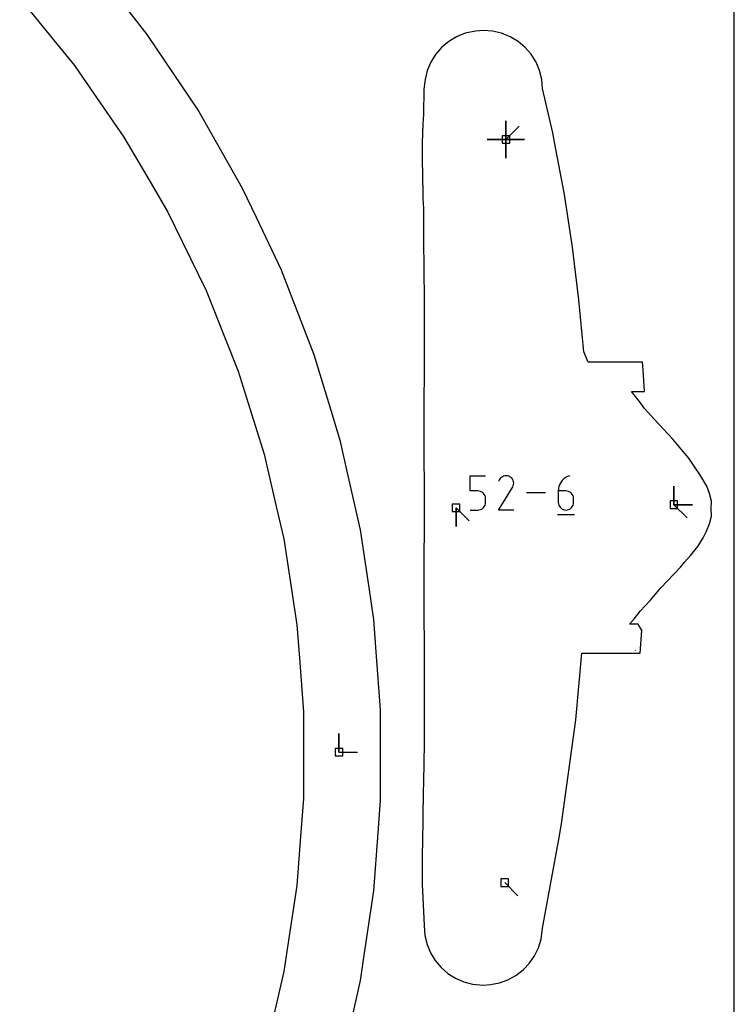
# Model space of a CAD drawing. Extents: x 0 to 600, y 0 to 900.
# Tile 5 of 24: x 545 to 600, y 76 to 152. Entities that reach past the tile are written whole.
import ezdxf

# ---------------------------------------------------------------- set-up
doc = ezdxf.new("R2010")
doc.units = 0

msp = doc.modelspace()

# ---------------------------------------------------------------- linework, layer by layer
at = {"layer": 'annotation', "color": 1}
for p, q in [((582.519324, 142.595922), (582.519324, 144.024672)), ((582.519324, 142.595922), (582.519324, 144.024672)), ((582.519324, 144.024672), (582.519324, 142.595922)), ((582.519324, 142.595922), (582.519324, 144.024672)), ((582.519324, 144.024672), (582.519324, 142.595922)), ((582.519324, 142.595922), (582.519324, 144.024672)), ((582.519324, 144.024672), (582.519324, 142.595922)), ((582.519324, 142.595922), (582.519324, 144.024672)), ((582.519324, 144.024672), (582.519324, 142.595922)), ((582.519324, 142.595922), (583.529603, 143.606201)), ((582.519324, 142.595922), (581.090574, 142.595922)), ((582.519324, 142.595922), (581.090574, 142.595922)), ((581.090574, 142.595922), (582.519324, 142.595922)), ((582.519324, 142.595922), (583.948074, 142.595922)), ((582.519324, 142.595922), (583.948074, 142.595922)), ((583.948074, 142.595922), (582.519324, 142.595922)), ((582.519324, 142.595922), (582.519324, 141.167172)), ((582.519324, 142.595922), (583.948074, 142.595922)), ((583.948074, 142.595922), (582.519324, 142.595922)), ((582.519324, 142.595922), (582.519324, 141.167172)), ((582.519324, 141.167172), (582.519324, 142.595922)), ((582.519324, 142.595922), (583.948074, 142.595922)), ((583.948074, 142.595922), (582.519324, 142.595922)), ((582.519324, 142.595922), (582.519324, 141.167172)), ((582.519324, 141.167172), (582.519324, 142.595922)), ((579.789404, 115.685278), (579.789404, 116.857142)), ((579.789404, 116.857142), (580.958133, 116.857142)), ((582.427474, 116.847839), (582.331245, 116.822023)), ((582.52698, 116.857078), (582.427474, 116.847839)), ((582.627542, 116.849163), (582.52698, 116.857078)), ((582.726937, 116.823515), (582.627542, 116.849163)), ((587.404403, 116.857142), (587.236998, 116.794375)), ((587.404403, 116.857142), (587.404403, 116.857142)), ((582.023547, 116.564526), (581.946809, 116.417321)), ((582.084445, 116.65088), (582.023547, 116.564526)), ((582.157508, 116.722966), (582.084445, 116.65088)), ((582.240516, 116.780206), (582.157508, 116.722966)), ((582.331245, 116.822023), (582.240516, 116.780206)), ((582.822943, 116.779558), (582.726937, 116.823515)), ((582.90881, 116.718584), (582.822943, 116.779558)), ((582.822943, 116.779558), (582.822943, 116.779558)), ((582.980604, 116.645416), (582.90881, 116.718584)), ((583.037687, 116.562295), (582.980604, 116.645416)), ((583.07942, 116.471466), (583.037687, 116.562295)), ((583.105166, 116.375169), (583.07942, 116.471466)), ((583.080089, 116.075902), (583.106139, 116.175144)), ((583.114284, 116.275648), (583.105166, 116.375169)), ((583.106139, 116.175144), (583.114284, 116.275648)), ((586.638343, 116.195857), (586.577325, 116.034048)), ((586.721034, 116.346455), (586.638343, 116.195857)), ((586.823822, 116.483725), (586.721034, 116.346455)), ((586.94513, 116.605548), (586.823822, 116.483725)), ((587.083381, 116.709804), (586.94513, 116.605548)), ((587.236998, 116.794375), (587.083381, 116.709804)), ((580.373769, 115.685278), (579.789404, 115.685278)), ((580.478694, 115.675899), (580.373769, 115.685278)), ((580.577497, 115.648849), (580.478694, 115.675899)), ((580.668515, 115.605759), (580.577497, 115.648849)), ((580.750088, 115.548261), (580.668515, 115.605759)), ((580.820554, 115.477986), (580.750088, 115.548261)), ((580.878253, 115.396564), (580.820554, 115.477986)), ((580.921524, 115.305629), (580.878253, 115.396564)), ((581.945158, 114.225583), (583.025102, 115.964154)), ((583.025102, 115.964154), (583.026393, 115.965752)), ((583.025102, 115.964154), (583.025102, 115.964154)), ((583.026393, 115.965752), (583.027631, 115.967363)), ((583.027631, 115.967363), (583.028824, 115.969001)), ((583.028824, 115.969001), (583.029981, 115.97068)), ((583.029981, 115.97068), (583.031109, 115.972413)), ((583.031109, 115.972413), (583.032217, 115.974215)), ((583.032217, 115.974215), (583.033312, 115.976097)), ((583.033312, 115.976097), (583.034403, 115.978075)), ((583.034403, 115.978075), (583.035499, 115.980162)), ((583.035499, 115.980162), (583.080089, 116.075902)), ((583.035499, 115.980162), (583.035499, 115.980162)), ((585.54004, 115.541374), (584.10116, 115.541374)), ((586.539558, 115.863149), (586.526619, 115.685278)), ((586.526619, 115.685278), (586.526619, 114.810629)), ((587.110983, 115.685278), (586.526619, 115.685278)), ((586.577325, 116.034048), (586.539558, 115.863149)), ((587.216083, 115.675899), (587.110983, 115.685278)), ((587.314977, 115.648849), (587.216083, 115.675899)), ((587.406023, 115.605759), (587.314977, 115.648849)), ((587.487574, 115.548261), (587.406023, 115.605759)), ((587.557986, 115.477986), (587.487574, 115.548261)), ((587.615615, 115.396564), (587.557986, 115.477986)), ((587.658814, 115.305629), (587.615615, 115.396564)), ((595.368477, 114.636555), (595.368477, 116.065305)), ((595.368477, 114.636555), (595.368477, 116.065305)), ((595.368477, 116.065305), (595.368477, 114.636555)), ((595.368477, 114.636555), (595.368477, 116.065305)), ((595.368477, 116.065305), (595.368477, 114.636555)), ((580.878217, 114.515418), (580.921505, 114.606552)), ((580.921505, 114.606552), (580.948698, 114.705507)), ((580.948704, 115.20681), (580.921524, 115.305629)), ((580.948698, 114.705507), (580.958133, 114.810629)), ((580.958133, 115.101739), (580.948704, 115.20681)), ((580.958133, 114.810629), (580.958133, 115.101739)), ((580.958133, 115.101739), (580.958133, 115.101739)), ((586.526619, 114.810629), (586.526619, 114.810629)), ((586.526619, 114.810629), (586.536054, 114.705507)), ((586.536054, 114.705507), (586.563247, 114.606552)), ((586.563247, 114.606552), (586.606535, 114.515418)), ((587.615615, 114.515418), (587.658814, 114.606552)), ((587.68594, 115.20681), (587.658814, 115.305629)), ((587.658814, 114.606552), (587.68594, 114.705507)), ((587.695348, 115.101739), (587.68594, 115.20681)), ((587.68594, 114.705507), (587.695348, 114.810629)), ((587.695348, 114.810629), (587.695348, 115.101739)), ((587.695348, 115.101739), (587.695348, 115.101739)), ((595.368477, 114.636555), (596.797227, 114.636555)), ((595.368477, 114.636555), (596.797227, 114.636555)), ((596.797227, 114.636555), (595.368477, 114.636555)), ((595.368477, 114.636555), (596.378756, 113.626277)), ((578.696893, 114.39843), (578.696893, 112.96968)), ((578.696893, 114.39843), (578.696893, 112.96968)), ((578.696893, 112.96968), (578.696893, 114.39843)), ((578.696893, 114.39843), (579.707172, 113.388152)), ((579.789404, 114.225605), (580.373769, 114.225605)), ((580.373769, 114.225605), (580.478651, 114.235035)), ((580.373769, 114.225605), (580.373769, 114.225605)), ((580.478651, 114.235035), (580.57743, 114.262221)), ((580.57743, 114.262221), (580.668442, 114.305509)), ((580.668442, 114.305509), (580.75002, 114.363241)), ((580.75002, 114.363241), (580.8205, 114.433763)), ((580.8205, 114.433763), (580.878217, 114.515418)), ((583.113887, 114.225583), (581.945158, 114.225583)), ((586.453429, 113.896662), (587.769198, 113.896662)), ((586.606535, 114.515418), (586.664252, 114.433763)), ((586.664252, 114.433763), (586.734732, 114.363241)), ((586.734732, 114.363241), (586.81631, 114.305509)), ((586.81631, 114.305509), (586.907322, 114.262221)), ((586.907322, 114.262221), (587.006101, 114.235035)), ((587.006101, 114.235035), (587.110983, 114.225605)), ((587.110983, 114.225605), (587.216083, 114.235035)), ((587.110983, 114.225605), (587.110983, 114.225605)), ((587.216083, 114.235035), (587.314977, 114.262221)), ((587.314977, 114.262221), (587.406023, 114.305509)), ((587.406023, 114.305509), (587.487574, 114.363241)), ((587.487574, 114.363241), (587.557986, 114.433763)), ((587.557986, 114.433763), (587.615615, 114.515418)), ((592.435856, 103.485015), (592.437132, 103.500858)), ((569.73268, 95.696237), (569.73268, 97.124987)), ((569.73268, 95.696237), (569.73268, 97.124987)), ((569.73268, 97.124987), (569.73268, 95.696237)), ((569.73268, 95.696237), (571.16143, 95.696237)), ((582.421722, 85.698789), (583.432001, 84.688511))]:
    msp.add_line(p, q, dxfattribs=at)
at = {"layer": 'boundary', "color": 5}
for p, q in [((555.046473, 150.644042), (553.519325, 152.590435)), ((580.172939, 150.895525), (579.394082, 150.723759)), ((580.789493, 150.944693), (580.172939, 150.895525)), ((581.494765, 150.892165), (580.789493, 150.944693)), ((582.18558, 150.731176), (581.494765, 150.892165)), ((556.42568, 148.590205), (555.046473, 150.644042)), ((578.132184, 150.088044), (577.591986, 149.632666)), ((578.737944, 150.454777), (578.132184, 150.088044)), ((579.394082, 150.723759), (578.737944, 150.454777)), ((582.842041, 150.46571), (582.18558, 150.731176)), ((583.447994, 150.102228), (582.842041, 150.46571)), ((583.988478, 149.649739), (583.447994, 150.102228)), ((577.591986, 149.632666), (577.130556, 149.099812)), ((584.450261, 149.119377), (583.988478, 149.649739)), ((558.914658, 144.883818), (556.42568, 148.590205)), ((576.762674, 148.510808), (576.490615, 147.872322)), ((577.130556, 149.099812), (576.762674, 148.510808)), ((584.821931, 148.524173), (584.450261, 149.119377)), ((585.094297, 147.878848), (584.821931, 148.524173)), ((576.490615, 147.872322), (576.321573, 147.19842)), ((585.260684, 147.199286), (585.094297, 147.878848)), ((576.321573, 147.19842), (576.238538, 146.46123)), ((585.31688, 146.5002), (585.260684, 147.199286)), ((576.238538, 146.46123), (576.192924, 144.510238)), ((586.095349, 143.098693), (585.31688, 146.5002)), ((561.123064, 141.003744), (558.914658, 144.883818)), ((576.192924, 144.510238), (576.156257, 143.800254)), ((576.156257, 143.800254), (576.099737, 142.315699)), ((586.242045, 142.39553), (586.095349, 143.098693)), ((576.099737, 142.315699), (576.093595, 140.742861)), ((586.996081, 138.381523), (586.242045, 142.39553)), ((562.346844, 138.853628), (561.123064, 141.003744)), ((576.093595, 140.742861), (576.125137, 140.160594)), ((576.125137, 140.160594), (576.161627, 138.064207)), ((563.408498, 136.619008), (562.346844, 138.853628)), ((576.161627, 138.064207), (576.199047, 137.326642)), ((587.617004, 134.357395), (586.996081, 138.381523)), ((576.199047, 137.326642), (576.211691, 135.386195)), ((565.324342, 132.586433), (563.408498, 136.619008)), ((576.211691, 135.386195), (576.195525, 134.736197)), ((576.195525, 134.736197), (576.237926, 132.851203)), ((588.108671, 130.325319), (587.617004, 134.357395)), ((576.237926, 132.851203), (576.254633, 130.148364)), ((566.218061, 130.279499), (565.324342, 132.586433)), ((567.830853, 126.116473), (566.218061, 130.279499)), ((576.254633, 130.148364), (576.256534, 129.326364)), ((588.476633, 126.347902), (588.108671, 130.325319)), ((576.256534, 129.326364), (576.244762, 127.985839)), ((576.244762, 127.985839), (576.256539, 126.458565)), ((569.131778, 121.845728), (567.830853, 126.116473)), ((576.256539, 126.458565), (576.237207, 120.790922)), ((588.810184, 125.541522), (588.476633, 126.347902)), ((590.083404, 125.541491), (588.810184, 125.541522)), ((591.873269, 125.54142), (590.083404, 125.541491)), ((592.975701, 125.541433), (591.873269, 125.54142)), ((593.011565, 124.973009), (592.975701, 125.541433)), ((593.115832, 123.313032), (593.011565, 124.973009)), ((592.128016, 123.312557), (593.115832, 123.313032)), ((592.751147, 122.543693), (592.128016, 123.312557)), ((593.136721, 122.01026), (592.751147, 122.543693)), ((569.852696, 119.479058), (569.131778, 121.845728)), ((593.892805, 121.154077), (593.136721, 122.01026)), ((576.237207, 120.790922), (576.225812, 118.964803)), ((595.300082, 119.649538), (593.892805, 121.154077)), ((570.396851, 117.065611), (569.852696, 119.479058)), ((595.92007, 118.882173), (595.300082, 119.649538)), ((576.225812, 118.964803), (576.24983, 115.39687)), ((596.510784, 118.188975), (595.92007, 118.882173)), ((596.985866, 117.516034), (596.510784, 118.188975)), ((571.378837, 112.710446), (570.396851, 117.065611)), ((597.368178, 116.939895), (596.985866, 117.516034)), ((597.901137, 116.047676), (597.368178, 116.939895)), ((576.24983, 115.39687), (576.250095, 114.491955)), ((598.110407, 115.48187), (597.901137, 116.047676)), ((598.243479, 114.896407), (598.110407, 115.48187)), ((598.240302, 114.355366), (598.243479, 114.896407)), ((576.256531, 113.952564), (576.236575, 109.451125)), ((576.250095, 114.491955), (576.256531, 113.952564)), ((598.243345, 113.765794), (598.240302, 114.355366)), ((597.879264, 112.598739), (598.102063, 113.173234)), ((598.102063, 113.173234), (598.243345, 113.765794)), ((572.036458, 108.294683), (571.378837, 112.710446)), ((597.624709, 112.095953), (597.879264, 112.598739)), ((597.199054, 111.441091), (597.624709, 112.095953)), ((596.649837, 110.733481), (597.199054, 111.441091)), ((595.879545, 109.846772), (596.205876, 110.269481)), ((596.205876, 110.269481), (596.649837, 110.733481)), ((576.236575, 109.451125), (576.246783, 100.591776)), ((594.364115, 108.27206), (595.879545, 109.846772)), ((572.400908, 105.847594), (572.036458, 108.294683)), ((593.558125, 107.306005), (594.364115, 108.27206)), ((592.790196, 106.479992), (593.558125, 107.306005)), ((592.360433, 105.922903), (592.790196, 106.479992)), ((572.583634, 103.380274), (572.400908, 105.847594)), ((591.975693, 105.48547), (592.360433, 105.922903)), ((592.633372, 105.484848), (591.975693, 105.48547)), ((592.924889, 105.013005), (592.633372, 105.484848)), ((592.792954, 103.256542), (592.924889, 105.013005)), ((572.913376, 98.927933), (572.583634, 103.380274)), ((587.860574, 98.175214), (588.334072, 103.25632)), ((588.334072, 103.25632), (589.905898, 103.256397)), ((589.905898, 103.256397), (592.056903, 103.256485)), ((592.056903, 103.256485), (592.792954, 103.256542)), ((576.246783, 100.591776), (576.256564, 99.470758)), ((572.913381, 94.463578), (572.913376, 98.927933)), ((576.256564, 99.470758), (576.254498, 98.68818)), ((576.254498, 98.68818), (576.245519, 96.32032)), ((586.771131, 90.196562), (587.860574, 98.175214)), ((576.245519, 96.32032), (576.211598, 93.41346)), ((572.9134, 91.989436), (572.913381, 94.463578)), ((576.211598, 93.41346), (576.168673, 92.607563)), ((572.73063, 89.521199), (572.9134, 91.989436)), ((576.168673, 92.607563), (576.161427, 90.734066)), ((576.161427, 90.734066), (576.124921, 88.639185)), ((586.583835, 89.157786), (586.771131, 90.196562)), ((572.400985, 85.069985), (572.73063, 89.521199)), ((585.308706, 82.208779), (586.583835, 89.157786)), ((576.124921, 88.639185), (576.093279, 88.055434)), ((576.093279, 88.055434), (576.111988, 85.579641)), ((576.111988, 85.579641), (576.221645, 82.948042)), ((571.743636, 80.655719), (572.400985, 85.069985)), ((576.221645, 82.948042), (576.260087, 82.424773)), ((576.260087, 82.424773), (576.315576, 81.644161)), ((585.203876, 81.372125), (585.308706, 82.208779)), ((576.315576, 81.644161), (576.479838, 80.957548)), ((576.479838, 80.957548), (576.745922, 80.318803)), ((584.701324, 80.082985), (585.003322, 80.706833)), ((585.003322, 80.706833), (585.203876, 81.372125)), ((571.378977, 78.207149), (571.743636, 80.655719)), ((576.745922, 80.318803), (577.107518, 79.730019)), ((584.306171, 79.514913), (584.701324, 80.082985)), ((577.107518, 79.730019), (577.555197, 79.204371)), ((577.555197, 79.204371), (578.077854, 78.753459)), ((583.82812, 79.015482), (584.306171, 79.514913)), ((578.077854, 78.753459), (578.662969, 78.387092)), ((582.672584, 78.264828), (583.279172, 78.595755)), ((583.279172, 78.595755), (583.82812, 79.015482)), ((570.397411, 73.853564), (571.378977, 78.207149)), ((578.662969, 78.387092), (579.296958, 78.113156)), ((579.296958, 78.113156), (579.965105, 77.937594)), ((579.965105, 77.937594), (580.787214, 77.853733)), ((580.787214, 77.853733), (581.344315, 77.895413)), ((581.344315, 77.895413), (582.022822, 78.029762)), ((582.022822, 78.029762), (582.672584, 78.264828))]:
    msp.add_line(p, q, dxfattribs=at)
at = {"layer": 'frame', "color": 5}
msp.add_line((600, 0), (600, 900), dxfattribs=at)
at = {"layer": 'hole', "color": 5}
for p, q in [((545.288731, 153.420873), (547.872875, 150.233847)), ((547.872875, 150.233847), (549.482755, 148.248382)), ((549.482755, 148.248382), (550.937911, 146.146802)), ((550.937911, 146.146802), (553.273585, 142.773548)), ((553.273585, 142.773548), (555.347466, 139.233319)), ((582.805074, 142.881672), (582.233574, 142.881672)), ((582.233574, 142.881672), (582.233574, 142.310172)), ((582.805074, 142.310172), (582.805074, 142.881672)), ((582.233574, 142.310172), (582.805074, 142.310172)), ((555.347466, 139.233319), (556.639529, 137.027651)), ((556.639529, 137.027651), (557.761043, 134.730685)), ((557.761043, 134.730685), (559.561281, 131.043649)), ((559.561281, 131.043649), (561.077502, 127.231014)), ((561.077502, 127.231014), (562.022086, 124.855803)), ((562.022086, 124.855803), (562.784352, 122.415907)), ((562.784352, 122.415907), (564.007876, 118.49955)), ((564.007876, 118.49955), (564.931713, 114.501853)), ((578.982643, 114.68418), (578.411143, 114.68418)), ((578.411143, 114.68418), (578.411143, 114.11268)), ((578.982643, 114.11268), (578.982643, 114.68418)), ((595.654227, 114.922305), (595.082727, 114.922305)), ((595.082727, 114.922305), (595.082727, 114.350805)), ((595.654227, 114.350805), (595.654227, 114.922305)), ((564.931713, 114.501853), (565.507246, 112.011368)), ((578.411143, 114.11268), (578.982643, 114.11268)), ((595.082727, 114.350805), (595.654227, 114.350805)), ((565.507246, 112.011368), (565.89279, 109.484484)), ((565.89279, 109.484484), (566.511641, 105.428419)), ((566.511641, 105.428419), (566.704956, 102.879612)), ((566.704956, 102.879612), (567.015269, 98.788322)), ((567.015269, 98.788322), (567.015305, 96.231413)), ((567.015305, 96.231413), (567.01537, 92.129077)), ((570.01843, 95.981987), (569.44693, 95.981987)), ((569.44693, 95.981987), (569.44693, 95.410487)), ((570.01843, 95.410487), (570.01843, 95.981987)), ((569.44693, 95.410487), (570.01843, 95.410487)), ((567.01537, 92.129077), (566.821562, 89.573489)), ((566.821562, 89.573489), (566.511771, 85.489026)), ((582.707472, 85.984539), (582.135972, 85.984539)), ((582.135972, 85.984539), (582.135972, 85.413039)), ((582.707472, 85.413039), (582.707472, 85.984539)), ((566.511771, 85.489026), (565.893989, 81.43967)), ((582.135972, 85.413039), (582.707472, 85.413039)), ((565.893989, 81.43967), (565.507432, 78.906045)), ((565.507432, 78.906045), (564.585163, 74.915001))]:
    msp.add_line(p, q, dxfattribs=at)

doc.saveas('drawing.dxf')
